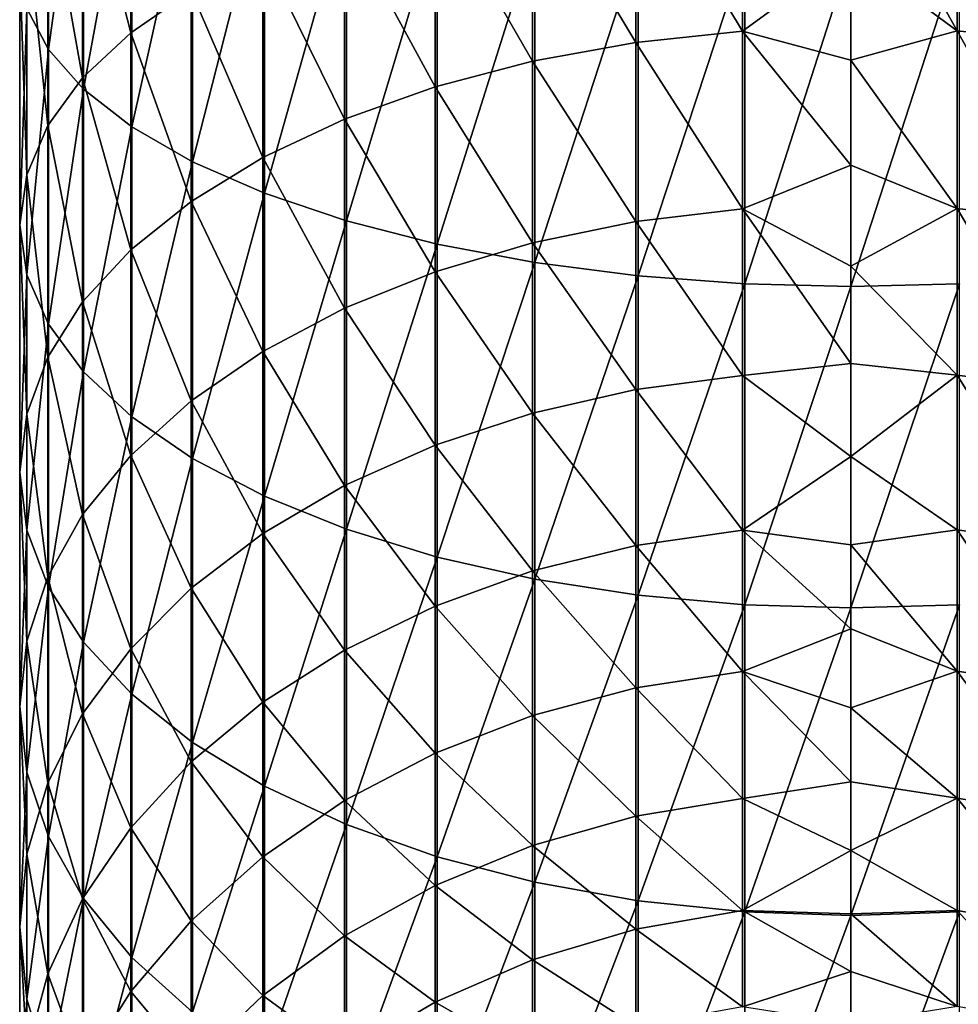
# Model space of a CAD drawing. Header units: metres. Extents: x -101 to 101, y -261 to 23.
# Tile 8 of 256: x -11 to 1, y -236 to -223. Entities that reach past the tile are written whole.
import ezdxf

# ---------------------------------------------------------------- set-up
doc = ezdxf.new("R2010")
doc.units = ezdxf.units.M
doc.layers.add('solid_505151_K2442K1000C34', color=7, linetype='CONTINUOUS')

msp = doc.modelspace()

# ---------------------------------------------------------------- linework, layer by layer
at = {"layer": 'solid_505151_K2442K1000C34'}
for points in [[(-10.903625, -222.899796, 288.378906), (-10.620324, -223.44458, 289.681763), (-10.620324, -219.678482, 291.073975)], [(-10.620324, -219.678482, 291.073975), (-10.620324, -223.44458, 289.681763), (-10.154943, -220.097061, 292.371185)], [(-10.620324, -223.44458, 289.681763), (-10.154943, -223.970413, 290.939301), (-10.154943, -220.097061, 292.371185)], [(-10.154943, -220.097061, 292.371185), (-10.154943, -223.970413, 290.939301), (-9.515462, -220.493393, 293.599365)], [(-9.531315, -220.220886, 281.97226), (-9.531315, -223.222244, 280.566559), (-10.167077, -220.719467, 283.164612)], [(-8.732143, -222.668961, 279.503693), (-9.531315, -223.222244, 280.566559), (-9.531315, -220.220886, 281.97226)], [(-10.154943, -223.970413, 290.939301), (-9.515462, -224.468277, 292.129944), (-9.515462, -220.493393, 293.599365)], [(-9.515462, -220.493393, 293.599365), (-9.515462, -224.468277, 292.129944), (-8.712843, -220.860657, 294.737518)], [(-10.167077, -220.719467, 283.164612), (-10.167077, -223.819, 281.712952), (-10.628531, -221.245819, 284.42337)], [(-9.531315, -223.222244, 280.566559), (-10.167077, -223.819, 281.712952), (-10.167077, -220.719467, 283.164612)], [(-1.435788, -220.722076, 275.763733), (-1.435788, -223.201324, 274.337891), (-2.8484, -220.851868, 276.013062)], [(0, -222.154068, 274.865082), (-1.435788, -223.201324, 274.337891), (-1.435788, -220.722076, 275.763733)], [(1.404375, -223.199127, 274.334442), (0, -222.154068, 274.865082), (0, -220.678619, 275.680267)], [(1.404375, -220.720184, 275.760101), (1.404375, -223.199127, 274.334442), (0, -220.678619, 275.680267)], [(2.817791, -223.347183, 274.568573), (1.404375, -223.199127, 274.334442), (1.404375, -220.720184, 275.760101)], [(2.817791, -220.848099, 276.005829), (2.817791, -223.347183, 274.568573), (1.404375, -220.720184, 275.760101)], [(-9.515462, -224.468277, 292.129944), (-8.712843, -224.929657, 293.233307), (-8.712843, -220.860657, 294.737518)], [(-8.712843, -220.860657, 294.737518), (-8.712843, -224.929657, 293.233307), (-7.760847, -221.192581, 295.766113)], [(-2.8484, -220.851868, 276.013062), (-2.8484, -223.351547, 274.57547), (-4.212178, -221.065765, 276.42395)], [(-1.435788, -223.201324, 274.337891), (-2.8484, -223.351547, 274.57547), (-2.8484, -220.851868, 276.013062)], [(-4.212178, -221.065765, 276.42395), (-4.212178, -223.599136, 274.96698), (-5.50374, -221.360092, 276.98938)], [(-2.8484, -223.351547, 274.57547), (-4.212178, -223.599136, 274.96698), (-4.212178, -221.065765, 276.42395)], [(-10.628531, -221.245819, 284.42337), (-10.628531, -224.44899, 282.923157), (-10.907763, -221.790909, 285.726959)], [(-10.167077, -223.819, 281.712952), (-10.628531, -224.44899, 282.923157), (-10.628531, -221.245819, 284.42337)], [(-8.712843, -224.929657, 293.233307), (-7.760847, -225.346603, 294.230469), (-7.760847, -221.192581, 295.766113)], [(-7.760847, -221.192581, 295.766113), (-7.760847, -225.346603, 294.230469), (-6.675795, -221.483444, 296.667542)], [(-5.50374, -221.360092, 276.98938), (-5.50374, -223.939819, 275.505768), (-6.700944, -221.729843, 277.699646)], [(-4.212178, -223.599136, 274.96698), (-5.50374, -223.939819, 275.505768), (-5.50374, -221.360092, 276.98938)], [(-7.760847, -225.346603, 294.230469), (-6.675795, -225.712006, 295.10434), (-6.675795, -221.483444, 296.667542)], [(-6.675795, -221.483444, 296.667542), (-6.675795, -225.712006, 295.10434), (-5.47629, -221.728302, 297.4263)], [(-10.907763, -221.790909, 285.726959), (-10.907763, -225.101425, 284.176514), (-10.999989, -222.345398, 287.05307)], [(-10.628531, -224.44899, 282.923157), (-10.907763, -225.101425, 284.176514), (-10.907763, -221.790909, 285.726959)], [(-6.700944, -221.729843, 277.699646), (-6.700944, -224.367783, 276.182526), (-7.783264, -222.168625, 278.542572)], [(-5.50374, -223.939819, 275.505768), (-6.700944, -224.367783, 276.182526), (-6.700944, -221.729843, 277.699646)], [(-6.675795, -225.712006, 295.10434), (-5.47629, -226.019577, 295.839905), (-5.47629, -221.728302, 297.4263)], [(-5.47629, -221.728302, 297.4263), (-5.47629, -226.019577, 295.839905), (-4.182898, -221.922913, 298.029388)], [(-5.47629, -226.019577, 295.839905), (-4.182898, -226.264069, 296.424591), (-4.182898, -221.922913, 298.029388)], [(-4.182898, -221.922913, 298.029388), (-4.182898, -226.264069, 296.424591), (-2.817791, -222.063965, 298.466522)], [(-4.182898, -226.264069, 296.424591), (-2.817791, -226.441254, 296.848328), (-2.817791, -222.063965, 298.466522)], [(-2.817791, -222.063965, 298.466522), (-2.817791, -226.441254, 296.848328), (-1.404375, -222.149033, 298.730133)], [(-7.783264, -222.168625, 278.542572), (-7.783264, -224.875687, 276.985718), (-8.732143, -222.668961, 279.503693)], [(-6.700944, -224.367783, 276.182526), (-7.783264, -224.875687, 276.985718), (-7.783264, -222.168625, 278.542572)], [(-2.817791, -226.441254, 296.848328), (-1.404375, -226.548126, 297.103912), (-1.404375, -222.149033, 298.730133)], [(0, -222.154068, 274.865082), (0, -223.587311, 273.977783), (-1.435788, -223.201324, 274.337891)], [(-1.404375, -222.149033, 298.730133), (-1.404375, -226.548126, 297.103912), (0, -222.176682, 298.815826)], [(-1.404375, -226.548126, 297.103912), (0, -226.58284, 297.186951), (0, -222.176682, 298.815826)], [(1.435788, -222.147781, 298.726257), (0, -222.176682, 298.815826), (0, -226.58284, 297.186951)], [(1.435788, -222.147781, 298.726257), (0, -226.58284, 297.186951), (1.435788, -226.546539, 297.100128)], [(1.404375, -223.199127, 274.334442), (0, -223.587311, 273.977783), (0, -222.154068, 274.865082)], [(-10.999989, -222.345398, 287.05307), (-10.999989, -225.765121, 285.451447), (-10.903625, -222.899796, 288.378906)], [(-10.907763, -225.101425, 284.176514), (-10.999989, -225.765121, 285.451447), (-10.999989, -222.345398, 287.05307)], [(-8.732143, -222.668961, 279.503693), (-8.732143, -225.454803, 277.90155), (-9.531315, -223.222244, 280.566559)], [(-7.783264, -224.875687, 276.985718), (-8.732143, -225.454803, 277.90155), (-8.732143, -222.668961, 279.503693)], [(-10.999989, -225.765121, 285.451447), (-10.903625, -226.42868, 286.726166), (-10.903625, -222.899796, 288.378906)], [(-10.903625, -222.899796, 288.378906), (-10.903625, -226.42868, 286.726166), (-10.620324, -223.44458, 289.681763)], [(-9.531315, -223.222244, 280.566559), (-9.531315, -226.09523, 278.914307), (-10.167077, -223.819, 281.712952)], [(-8.732143, -225.454803, 277.90155), (-9.531315, -226.09523, 278.914307), (-9.531315, -223.222244, 280.566559)], [(-1.435788, -223.201324, 274.337891), (-1.435788, -225.552338, 272.70929), (-2.8484, -223.351547, 274.57547)], [(0, -224.974808, 273.020538), (-1.435788, -225.552338, 272.70929), (-1.435788, -223.201324, 274.337891)], [(0, -223.587311, 273.977783), (0, -224.974808, 273.020538), (-1.435788, -223.201324, 274.337891)], [(1.404375, -223.199127, 274.334442), (1.404375, -225.549866, 272.706024), (0, -223.587311, 273.977783)], [(2.817791, -225.717026, 272.92691), (1.404375, -225.549866, 272.706024), (1.404375, -223.199127, 274.334442)], [(2.817791, -223.347183, 274.568573), (2.817791, -225.717026, 272.92691), (1.404375, -223.199127, 274.334442)], [(-2.8484, -223.351547, 274.57547), (-2.8484, -225.721954, 272.933411), (-4.212178, -223.599136, 274.96698)], [(-1.435788, -225.552338, 272.70929), (-2.8484, -225.721954, 272.933411), (-2.8484, -223.351547, 274.57547)], [(-10.903625, -226.42868, 286.726166), (-10.620324, -227.08075, 287.97876), (-10.620324, -223.44458, 289.681763)], [(-10.620324, -223.44458, 289.681763), (-10.620324, -227.08075, 287.97876), (-10.154943, -223.970413, 290.939301)], [(-4.212178, -223.599136, 274.96698), (-4.212178, -226.00148, 273.302826), (-5.50374, -223.939819, 275.505768)], [(-2.8484, -225.721954, 272.933411), (-4.212178, -226.00148, 273.302826), (-4.212178, -223.599136, 274.96698)], [(1.404375, -225.549866, 272.706024), (0, -224.974808, 273.020538), (0, -223.587311, 273.977783)], [(-10.167077, -223.819, 281.712952), (-10.167077, -226.785965, 280.006622), (-10.628531, -224.44899, 282.923157)], [(-9.531315, -226.09523, 278.914307), (-10.167077, -226.785965, 280.006622), (-10.167077, -223.819, 281.712952)], [(-10.620324, -227.08075, 287.97876), (-10.154943, -227.710129, 289.187805), (-10.154943, -223.970413, 290.939301)], [(-10.154943, -223.970413, 290.939301), (-10.154943, -227.710129, 289.187805), (-9.515462, -224.468277, 292.129944)], [(-5.50374, -223.939819, 275.505768), (-5.50374, -226.386124, 273.811157), (-6.700944, -224.367783, 276.182526)], [(-4.212178, -226.00148, 273.302826), (-5.50374, -226.386124, 273.811157), (-5.50374, -223.939819, 275.505768)], [(-6.700944, -224.367783, 276.182526), (-6.700944, -226.869308, 274.449677), (-7.783264, -224.875687, 276.985718)], [(-5.50374, -226.386124, 273.811157), (-6.700944, -226.869308, 274.449677), (-6.700944, -224.367783, 276.182526)], [(-10.628531, -224.44899, 282.923157), (-10.628531, -227.515182, 281.15979), (-10.907763, -225.101425, 284.176514)], [(-10.167077, -226.785965, 280.006622), (-10.628531, -227.515182, 281.15979), (-10.628531, -224.44899, 282.923157)], [(-10.154943, -227.710129, 289.187805), (-9.515462, -228.30603, 290.33255), (-9.515462, -224.468277, 292.129944)], [(-9.515462, -224.468277, 292.129944), (-9.515462, -228.30603, 290.33255), (-8.712843, -224.929657, 293.233307)], [(-9.515462, -228.30603, 290.33255), (-8.712843, -228.858246, 291.393372), (-8.712843, -224.929657, 293.233307)], [(-7.783264, -224.875687, 276.985718), (-7.783264, -227.442734, 275.207458), (-8.732143, -225.454803, 277.90155)], [(-8.712843, -224.929657, 293.233307), (-8.712843, -228.858246, 291.393372), (-7.760847, -225.346603, 294.230469)], [(-6.700944, -226.869308, 274.449677), (-7.783264, -227.442734, 275.207458), (-7.783264, -224.875687, 276.985718)], [(0, -224.974808, 273.020538), (0, -226.313156, 271.995697), (-1.435788, -225.552338, 272.70929)], [(1.404375, -225.549866, 272.706024), (0, -226.313156, 271.995697), (0, -224.974808, 273.020538)], [(-10.907763, -225.101425, 284.176514), (-10.907763, -228.270355, 282.354034), (-10.999989, -225.765121, 285.451447)], [(-10.628531, -227.515182, 281.15979), (-10.907763, -228.270355, 282.354034), (-10.907763, -225.101425, 284.176514)], [(-8.712843, -228.858246, 291.393372), (-7.760847, -229.357315, 292.352081), (-7.760847, -225.346603, 294.230469)], [(-7.760847, -225.346603, 294.230469), (-7.760847, -229.357315, 292.352081), (-6.675795, -225.712006, 295.10434)], [(-8.732143, -225.454803, 277.90155), (-8.732143, -228.096573, 276.071533), (-9.531315, -226.09523, 278.914307)], [(-7.783264, -227.442734, 275.207458), (-8.732143, -228.096573, 276.071533), (-8.732143, -225.454803, 277.90155)], [(-1.435788, -225.552338, 272.70929), (-1.435788, -227.758591, 270.889374), (-2.8484, -225.721954, 272.933411)], [(0, -227.59906, 270.905792), (-1.435788, -227.758591, 270.889374), (-1.435788, -225.552338, 272.70929)], [(0, -226.313156, 271.995697), (0, -227.59906, 270.905792), (-1.435788, -225.552338, 272.70929)], [(1.404375, -225.549866, 272.706024), (1.404375, -227.755859, 270.886322), (0, -226.313156, 271.995697)], [(2.817791, -227.940933, 271.092438), (1.404375, -227.755859, 270.886322), (1.404375, -225.549866, 272.706024)], [(2.817791, -225.717026, 272.92691), (2.817791, -227.940933, 271.092438), (1.404375, -225.549866, 272.706024)], [(-7.760847, -229.357315, 292.352081), (-6.675795, -229.794678, 293.19223), (-6.675795, -225.712006, 295.10434)], [(-6.675795, -225.712006, 295.10434), (-6.675795, -229.794678, 293.19223), (-5.47629, -226.019577, 295.839905)], [(-2.8484, -225.721954, 272.933411), (-2.8484, -227.946396, 271.098511), (-4.212178, -226.00148, 273.302826)], [(-1.435788, -227.758591, 270.889374), (-2.8484, -227.946396, 271.098511), (-2.8484, -225.721954, 272.933411)], [(-10.999989, -225.765121, 285.451447), (-10.999989, -229.038574, 283.568848), (-10.903625, -226.42868, 286.726166)], [(-10.907763, -228.270355, 282.354034), (-10.999989, -229.038574, 283.568848), (-10.999989, -225.765121, 285.451447)], [(-4.212178, -226.00148, 273.302826), (-4.212178, -228.25589, 271.443176), (-5.50374, -226.386124, 273.811157)], [(-2.8484, -227.946396, 271.098511), (-4.212178, -228.25589, 271.443176), (-4.212178, -226.00148, 273.302826)], [(-9.531315, -226.09523, 278.914307), (-9.531315, -228.819626, 277.027039), (-10.167077, -226.785965, 280.006622)], [(-8.732143, -228.096573, 276.071533), (-9.531315, -228.819626, 277.027039), (-9.531315, -226.09523, 278.914307)], [(-6.675795, -229.794678, 293.19223), (-5.47629, -230.162811, 293.899445), (-5.47629, -226.019577, 295.839905)], [(-5.47629, -226.019577, 295.839905), (-5.47629, -230.162811, 293.899445), (-4.182898, -226.264069, 296.424591)], [(-5.50374, -226.386124, 273.811157), (-5.50374, -228.681793, 271.91745), (-6.700944, -226.869308, 274.449677)], [(-4.212178, -228.25589, 271.443176), (-5.50374, -228.681793, 271.91745), (-5.50374, -226.386124, 273.811157)], [(-5.47629, -230.162811, 293.899445), (-4.182898, -230.455444, 294.461578), (-4.182898, -226.264069, 296.424591)], [(-4.182898, -226.264069, 296.424591), (-4.182898, -230.455444, 294.461578), (-2.817791, -226.441254, 296.848328)], [(1.404375, -227.755859, 270.886322), (0, -227.59906, 270.905792), (0, -226.313156, 271.995697)], [(-10.999989, -229.038574, 283.568848), (-10.903625, -229.806641, 284.783478), (-10.903625, -226.42868, 286.726166)], [(-10.903625, -226.42868, 286.726166), (-10.903625, -229.806641, 284.783478), (-10.620324, -227.08075, 287.97876)], [(-4.182898, -230.455444, 294.461578), (-2.817791, -230.667526, 294.868988), (-2.817791, -226.441254, 296.848328)], [(-2.817791, -226.441254, 296.848328), (-2.817791, -230.667526, 294.868988), (-1.404375, -226.548126, 297.103912)], [(-2.817791, -230.667526, 294.868988), (-1.404375, -230.795425, 295.114685), (-1.404375, -226.548126, 297.103912)], [(-1.404375, -226.548126, 297.103912), (-1.404375, -230.795425, 295.114685), (0, -226.58284, 297.186951)], [(-1.404375, -230.795425, 295.114685), (0, -230.83699, 295.19455), (0, -226.58284, 297.186951)], [(1.435788, -226.546539, 297.100128), (0, -226.58284, 297.186951), (0, -230.83699, 295.19455)], [(1.435788, -226.546539, 297.100128), (0, -230.83699, 295.19455), (1.435788, -230.793549, 295.111084)], [(-10.167077, -226.785965, 280.006622), (-10.167077, -229.599487, 278.057617), (-10.628531, -227.515182, 281.15979)], [(-9.531315, -228.819626, 277.027039), (-10.167077, -229.599487, 278.057617), (-10.167077, -226.785965, 280.006622)], [(-6.700944, -226.869308, 274.449677), (-6.700944, -229.216797, 272.513245), (-7.783264, -227.442734, 275.207458)], [(-5.50374, -228.681793, 271.91745), (-6.700944, -229.216797, 272.513245), (-6.700944, -226.869308, 274.449677)], [(-10.903625, -229.806641, 284.783478), (-10.620324, -230.561386, 285.97702), (-10.620324, -227.08075, 287.97876)], [(-10.620324, -227.08075, 287.97876), (-10.620324, -230.561386, 285.97702), (-10.154943, -227.710129, 289.187805)], [(-10.628531, -227.515182, 281.15979), (-10.628531, -230.422775, 279.14563), (-10.907763, -228.270355, 282.354034)], [(-10.167077, -229.599487, 278.057617), (-10.628531, -230.422775, 279.14563), (-10.628531, -227.515182, 281.15979)], [(-7.783264, -227.442734, 275.207458), (-7.783264, -229.851715, 273.220306), (-8.732143, -228.096573, 276.071533)], [(-6.700944, -229.216797, 272.513245), (-7.783264, -229.851715, 273.220306), (-7.783264, -227.442734, 275.207458)], [(0, -227.59906, 270.905792), (0, -228.829376, 269.75351), (-1.435788, -227.758591, 270.889374)], [(1.404375, -227.755859, 270.886322), (0, -228.829376, 269.75351), (0, -227.59906, 270.905792)], [(-10.620324, -230.561386, 285.97702), (-10.154943, -231.289886, 287.129059), (-10.154943, -227.710129, 289.187805)], [(-10.154943, -227.710129, 289.187805), (-10.154943, -231.289886, 287.129059), (-9.515462, -228.30603, 290.33255)], [(-1.435788, -227.758591, 270.889374), (-1.435788, -229.80455, 268.89093), (-2.8484, -227.946396, 271.098511)], [(0, -228.829376, 269.75351), (-1.435788, -229.80455, 268.89093), (-1.435788, -227.758591, 270.889374)], [(1.404375, -227.755859, 270.886322), (1.404375, -229.801575, 268.888123), (0, -228.829376, 269.75351)], [(2.817791, -230.003281, 269.078003), (1.404375, -229.801575, 268.888123), (1.404375, -227.755859, 270.886322)], [(2.817791, -227.940933, 271.092438), (2.817791, -230.003281, 269.078003), (1.404375, -227.755859, 270.886322)], [(-2.8484, -227.946396, 271.098511), (-2.8484, -230.009216, 269.083588), (-4.212178, -228.25589, 271.443176)], [(-1.435788, -229.80455, 268.89093), (-2.8484, -230.009216, 269.083588), (-2.8484, -227.946396, 271.098511)], [(-8.732143, -228.096573, 276.071533), (-8.732143, -230.575668, 274.02652), (-9.531315, -228.819626, 277.027039)], [(-7.783264, -229.851715, 273.220306), (-8.732143, -230.575668, 274.02652), (-8.732143, -228.096573, 276.071533)], [(-10.907763, -228.270355, 282.354034), (-10.907763, -231.275391, 280.272369), (-10.999989, -229.038574, 283.568848)], [(-10.628531, -230.422775, 279.14563), (-10.907763, -231.275391, 280.272369), (-10.907763, -228.270355, 282.354034)], [(-10.154943, -231.289886, 287.129059), (-9.515462, -231.979645, 288.219818), (-9.515462, -228.30603, 290.33255)], [(-9.515462, -228.30603, 290.33255), (-9.515462, -231.979645, 288.219818), (-8.712843, -228.858246, 291.393372)], [(-4.212178, -228.25589, 271.443176), (-4.212178, -230.346512, 269.401123), (-5.50374, -228.681793, 271.91745)], [(-2.8484, -230.009216, 269.083588), (-4.212178, -230.346512, 269.401123), (-4.212178, -228.25589, 271.443176)], [(-5.50374, -228.681793, 271.91745), (-5.50374, -230.810669, 269.838043), (-6.700944, -229.216797, 272.513245)], [(-4.212178, -230.346512, 269.401123), (-5.50374, -230.810669, 269.838043), (-5.50374, -228.681793, 271.91745)], [(-9.531315, -228.819626, 277.027039), (-9.531315, -231.376266, 274.918091), (-10.167077, -229.599487, 278.057617)], [(-8.732143, -230.575668, 274.02652), (-9.531315, -231.376266, 274.918091), (-9.531315, -228.819626, 277.027039)], [(-9.515462, -231.979645, 288.219818), (-8.712843, -232.61882, 289.230621), (-8.712843, -228.858246, 291.393372)], [(-8.712843, -228.858246, 291.393372), (-8.712843, -232.61882, 289.230621), (-7.760847, -229.357315, 292.352081)], [(0, -228.829376, 269.75351), (0, -230.001053, 268.541626), (-1.435788, -229.80455, 268.89093)], [(1.404375, -229.801575, 268.888123), (0, -230.001053, 268.541626), (0, -228.829376, 269.75351)], [(-10.999989, -229.038574, 283.568848), (-10.999989, -232.142715, 281.418549), (-10.903625, -229.806641, 284.783478)], [(-10.907763, -231.275391, 280.272369), (-10.999989, -232.142715, 281.418549), (-10.999989, -229.038574, 283.568848)], [(-6.700944, -229.216797, 272.513245), (-6.700944, -231.393723, 270.386902), (-7.783264, -229.851715, 273.220306)], [(-5.50374, -230.810669, 269.838043), (-6.700944, -231.393723, 270.386902), (-6.700944, -229.216797, 272.513245)], [(-8.712843, -232.61882, 289.230621), (-7.760847, -233.196487, 290.144135), (-7.760847, -229.357315, 292.352081)], [(-7.760847, -229.357315, 292.352081), (-7.760847, -233.196487, 290.144135), (-6.675795, -229.794678, 293.19223)], [(-10.167077, -229.599487, 278.057617), (-10.167077, -232.239746, 275.8797), (-10.628531, -230.422775, 279.14563)], [(-9.531315, -231.376266, 274.918091), (-10.167077, -232.239746, 275.8797), (-10.167077, -229.599487, 278.057617)], [(-10.999989, -232.142715, 281.418549), (-10.903625, -233.009872, 282.564514), (-10.903625, -229.806641, 284.783478)], [(-10.903625, -229.806641, 284.783478), (-10.903625, -233.009872, 282.564514), (-10.620324, -230.561386, 285.97702)], [(-7.783264, -229.851715, 273.220306), (-7.783264, -232.085663, 271.038239), (-8.732143, -230.575668, 274.02652)], [(-6.700944, -231.393723, 270.386902), (-7.783264, -232.085663, 271.038239), (-7.783264, -229.851715, 273.220306)], [(-7.760847, -233.196487, 290.144135), (-6.675795, -233.702713, 290.944672), (-6.675795, -229.794678, 293.19223)], [(-6.675795, -229.794678, 293.19223), (-6.675795, -233.702713, 290.944672), (-5.47629, -230.162811, 293.899445)], [(-1.435788, -229.80455, 268.89093), (-1.435788, -231.675812, 266.728058), (-2.8484, -230.009216, 269.083588)], [(0, -231.111237, 267.273193), (-1.435788, -231.675812, 266.728058), (-1.435788, -229.80455, 268.89093)], [(0, -230.001053, 268.541626), (0, -231.111237, 267.273193), (-1.435788, -229.80455, 268.89093)], [(1.404375, -229.801575, 268.888123), (1.404375, -231.672607, 266.725525), (0, -230.001053, 268.541626)], [(2.817791, -231.889526, 266.897797), (1.404375, -231.672607, 266.725525), (1.404375, -229.801575, 268.888123)], [(2.817791, -230.003281, 269.078003), (2.817791, -231.889526, 266.897797), (1.404375, -229.801575, 268.888123)], [(-2.8484, -230.009216, 269.083588), (-2.8484, -231.895905, 266.902893), (-4.212178, -230.346512, 269.401123)], [(-1.435788, -231.675812, 266.728058), (-2.8484, -231.895905, 266.902893), (-2.8484, -230.009216, 269.083588)], [(1.404375, -231.672607, 266.725525), (0, -231.111237, 267.273193), (0, -230.001053, 268.541626)], [(-6.675795, -233.702713, 290.944672), (-5.47629, -234.12883, 291.618561), (-5.47629, -230.162811, 293.899445)], [(-5.47629, -230.162811, 293.899445), (-5.47629, -234.12883, 291.618561), (-4.182898, -230.455444, 294.461578)], [(-10.628531, -230.422775, 279.14563), (-10.628531, -233.151337, 276.894836), (-10.907763, -231.275391, 280.272369)], [(-10.167077, -232.239746, 275.8797), (-10.628531, -233.151337, 276.894836), (-10.628531, -230.422775, 279.14563)], [(-4.212178, -230.346512, 269.401123), (-4.212178, -232.258636, 267.19101), (-5.50374, -230.810669, 269.838043)], [(-2.8484, -231.895905, 266.902893), (-4.212178, -232.258636, 267.19101), (-4.212178, -230.346512, 269.401123)], [(-10.903625, -233.009872, 282.564514), (-10.620324, -233.862015, 283.690613), (-10.620324, -230.561386, 285.97702)], [(-10.620324, -230.561386, 285.97702), (-10.620324, -233.862015, 283.690613), (-10.154943, -231.289886, 287.129059)], [(-5.47629, -234.12883, 291.618561), (-4.182898, -234.467545, 292.154175), (-4.182898, -230.455444, 294.461578)], [(-4.182898, -230.455444, 294.461578), (-4.182898, -234.467545, 292.154175), (-2.817791, -230.667526, 294.868988)], [(-8.732143, -230.575668, 274.02652), (-8.732143, -232.874649, 271.780945), (-9.531315, -231.376266, 274.918091)], [(-7.783264, -232.085663, 271.038239), (-8.732143, -232.874649, 271.780945), (-8.732143, -230.575668, 274.02652)], [(-4.182898, -234.467545, 292.154175), (-2.817791, -234.713028, 292.542389), (-2.817791, -230.667526, 294.868988)], [(-2.817791, -230.667526, 294.868988), (-2.817791, -234.713028, 292.542389), (-1.404375, -230.795425, 295.114685)], [(-5.50374, -230.810669, 269.838043), (-5.50374, -232.757782, 267.587494), (-6.700944, -231.393723, 270.386902)], [(-4.212178, -232.258636, 267.19101), (-5.50374, -232.757782, 267.587494), (-5.50374, -230.810669, 269.838043)], [(-2.817791, -234.713028, 292.542389), (-1.404375, -234.861084, 292.77652), (-1.404375, -230.795425, 295.114685)], [(-1.404375, -230.795425, 295.114685), (-1.404375, -234.861084, 292.77652), (0, -230.83699, 295.19455)], [(1.435788, -230.793549, 295.111084), (0, -230.83699, 295.19455), (0, -234.909195, 292.8526)], [(1.435788, -230.793549, 295.111084), (0, -234.909195, 292.8526), (1.435788, -234.858887, 292.773041)], [(-1.404375, -234.861084, 292.77652), (0, -234.909195, 292.8526), (0, -230.83699, 295.19455)], [(0, -231.111237, 267.273193), (0, -232.157196, 265.951263), (-1.435788, -231.675812, 266.728058)], [(1.404375, -231.672607, 266.725525), (0, -232.157196, 265.951263), (0, -231.111237, 267.273193)], [(-10.907763, -231.275391, 280.272369), (-10.907763, -234.095383, 277.946167), (-10.999989, -232.142715, 281.418549)], [(-10.628531, -233.151337, 276.894836), (-10.907763, -234.095383, 277.946167), (-10.907763, -231.275391, 280.272369)], [(-10.620324, -233.862015, 283.690613), (-10.154943, -234.684494, 284.777527), (-10.154943, -231.289886, 287.129059)], [(-10.154943, -231.289886, 287.129059), (-10.154943, -234.684494, 284.777527), (-9.515462, -231.979645, 288.219818)], [(-9.531315, -231.376266, 274.918091), (-9.531315, -233.747147, 272.602264), (-10.167077, -232.239746, 275.8797)], [(-8.732143, -232.874649, 271.780945), (-9.531315, -233.747147, 272.602264), (-9.531315, -231.376266, 274.918091)], [(-6.700944, -231.393723, 270.386902), (-6.700944, -233.384781, 268.085571), (-7.783264, -232.085663, 271.038239)], [(-5.50374, -232.757782, 267.587494), (-6.700944, -233.384781, 268.085571), (-6.700944, -231.393723, 270.386902)], [(-1.435788, -231.675812, 266.728058), (-1.435788, -233.359222, 264.415955), (-2.8484, -231.895905, 266.902893)], [(0, -233.136337, 264.579132), (-1.435788, -233.359222, 264.415955), (-1.435788, -231.675812, 266.728058)], [(0, -232.157196, 265.951263), (0, -233.136337, 264.579132), (-1.435788, -231.675812, 266.728058)], [(1.404375, -231.672607, 266.725525), (1.404375, -233.35582, 264.413696), (0, -232.157196, 265.951263)], [(2.817791, -233.586411, 264.5672), (1.404375, -233.35582, 264.413696), (1.404375, -231.672607, 266.725525)], [(2.817791, -231.889526, 266.897797), (2.817791, -233.586411, 264.5672), (1.404375, -231.672607, 266.725525)], [(-10.154943, -234.684494, 284.777527), (-9.515462, -235.463242, 285.806641), (-9.515462, -231.979645, 288.219818)], [(-9.515462, -231.979645, 288.219818), (-9.515462, -235.463242, 285.806641), (-8.712843, -232.61882, 289.230621)], [(-2.8484, -231.895905, 266.902893), (-2.8484, -233.593201, 264.571716), (-4.212178, -232.258636, 267.19101)], [(-1.435788, -233.359222, 264.415955), (-2.8484, -233.593201, 264.571716), (-2.8484, -231.895905, 266.902893)], [(-7.783264, -232.085663, 271.038239), (-7.783264, -234.128876, 268.676636), (-8.732143, -232.874649, 271.780945)], [(-6.700944, -233.384781, 268.085571), (-7.783264, -234.128876, 268.676636), (-7.783264, -232.085663, 271.038239)], [(-10.999989, -232.142715, 281.418549), (-10.999989, -235.055725, 279.015625), (-10.903625, -233.009872, 282.564514)], [(-10.907763, -234.095383, 277.946167), (-10.999989, -235.055725, 279.015625), (-10.999989, -232.142715, 281.418549)], [(-10.167077, -232.239746, 275.8797), (-10.167077, -234.688187, 273.488129), (-10.628531, -233.151337, 276.894836)], [(-9.531315, -233.747147, 272.602264), (-10.167077, -234.688187, 273.488129), (-10.167077, -232.239746, 275.8797)], [(1.404375, -233.35582, 264.413696), (0, -233.136337, 264.579132), (0, -232.157196, 265.951263)], [(-4.212178, -232.258636, 267.19101), (-4.212178, -233.97879, 264.82843), (-5.50374, -232.757782, 267.587494)], [(-2.8484, -233.593201, 264.571716), (-4.212178, -233.97879, 264.82843), (-4.212178, -232.258636, 267.19101)], [(-9.515462, -235.463242, 285.806641), (-8.712843, -236.184906, 286.760315), (-8.712843, -232.61882, 289.230621)], [(-8.712843, -232.61882, 289.230621), (-8.712843, -236.184906, 286.760315), (-7.760847, -233.196487, 290.144135)], [(-5.50374, -232.757782, 267.587494), (-5.50374, -234.509415, 265.181702), (-6.700944, -233.384781, 268.085571)], [(-4.212178, -233.97879, 264.82843), (-5.50374, -234.509415, 265.181702), (-5.50374, -232.757782, 267.587494)], [(-8.732143, -232.874649, 271.780945), (-8.732143, -234.977341, 269.350616), (-9.531315, -233.747147, 272.602264)], [(-7.783264, -234.128876, 268.676636), (-8.732143, -234.977341, 269.350616), (-8.732143, -232.874649, 271.780945)], [(-10.999989, -235.055725, 279.015625), (-10.903625, -236.015884, 280.084869), (-10.903625, -233.009872, 282.564514)], [(-10.903625, -233.009872, 282.564514), (-10.903625, -236.015884, 280.084869), (-10.620324, -233.862015, 283.690613)], [(-10.628531, -233.151337, 276.894836), (-10.628531, -235.681656, 274.423309), (-10.907763, -234.095383, 277.946167)], [(-10.167077, -234.688187, 273.488129), (-10.628531, -235.681656, 274.423309), (-10.628531, -233.151337, 276.894836)], [(0, -233.136337, 264.579132), (0, -234.04628, 263.160187), (-1.435788, -233.359222, 264.415955)], [(1.404375, -233.35582, 264.413696), (0, -234.04628, 263.160187), (0, -233.136337, 264.579132)], [(-8.712843, -236.184906, 286.760315), (-7.760847, -236.837097, 287.622192), (-7.760847, -233.196487, 290.144135)], [(-7.760847, -233.196487, 290.144135), (-7.760847, -236.837097, 287.622192), (-6.675795, -233.702713, 290.944672)], [(-6.700944, -233.384781, 268.085571), (-6.700944, -235.175949, 265.625458), (-7.783264, -234.128876, 268.676636)], [(-5.50374, -234.509415, 265.181702), (-6.700944, -235.175949, 265.625458), (-6.700944, -233.384781, 268.085571)], [(-1.435788, -233.359222, 264.415955), (-1.435788, -234.842926, 261.970886), (-2.8484, -233.593201, 264.571716)], [(0, -234.04628, 263.160187), (-1.435788, -234.842926, 261.970886), (-1.435788, -233.359222, 264.415955)], [(1.404375, -233.35582, 264.413696), (1.404375, -234.83934, 261.968933), (0, -234.04628, 263.160187)], [(2.817791, -235.081985, 262.10257), (1.404375, -234.83934, 261.968933), (1.404375, -233.35582, 264.413696)], [(2.817791, -233.586411, 264.5672), (2.817791, -235.081985, 262.10257), (1.404375, -233.35582, 264.413696)], [(-2.8484, -233.593201, 264.571716), (-2.8484, -235.089127, 262.106506), (-4.212178, -233.97879, 264.82843)], [(-1.435788, -234.842926, 261.970886), (-2.8484, -235.089127, 262.106506), (-2.8484, -233.593201, 264.571716)], [(-9.531315, -233.747147, 272.602264), (-9.531315, -235.915604, 270.095917), (-10.167077, -234.688187, 273.488129)], [(-8.732143, -234.977341, 269.350616), (-9.531315, -235.915604, 270.095917), (-9.531315, -233.747147, 272.602264)], [(-7.760847, -236.837097, 287.622192), (-6.675795, -237.40863, 288.377502), (-6.675795, -233.702713, 290.944672)], [(-6.675795, -233.702713, 290.944672), (-6.675795, -237.40863, 288.377502), (-5.47629, -234.12883, 291.618561)], [(-10.903625, -236.015884, 280.084869), (-10.620324, -236.959396, 281.13559), (-10.620324, -233.862015, 283.690613)], [(-10.620324, -233.862015, 283.690613), (-10.620324, -236.959396, 281.13559), (-10.154943, -234.684494, 284.777527)], [(-4.212178, -233.97879, 264.82843), (-4.212178, -235.494888, 262.330017), (-5.50374, -234.509415, 265.181702)], [(-2.8484, -235.089127, 262.106506), (-4.212178, -235.494888, 262.330017), (-4.212178, -233.97879, 264.82843)], [(0, -234.04628, 263.160187), (0, -234.884766, 261.697845), (-1.435788, -234.842926, 261.970886)], [(1.404375, -234.83934, 261.968933), (0, -234.884766, 261.697845), (0, -234.04628, 263.160187)], [(-10.907763, -234.095383, 277.946167), (-10.907763, -236.710495, 275.391815), (-10.999989, -235.055725, 279.015625)], [(-10.628531, -235.681656, 274.423309), (-10.907763, -236.710495, 275.391815), (-10.907763, -234.095383, 277.946167)], [(-7.783264, -234.128876, 268.676636), (-7.783264, -235.96698, 266.1521), (-8.732143, -234.977341, 269.350616)], [(-6.700944, -235.175949, 265.625458), (-7.783264, -235.96698, 266.1521), (-7.783264, -234.128876, 268.676636)], [(-6.675795, -237.40863, 288.377502), (-5.47629, -237.88974, 289.013275), (-5.47629, -234.12883, 291.618561)], [(-5.47629, -234.12883, 291.618561), (-5.47629, -237.88974, 289.013275), (-4.182898, -234.467545, 292.154175)], [(-5.47629, -237.88974, 289.013275), (-4.182898, -238.272141, 289.518646), (-4.182898, -234.467545, 292.154175)], [(-4.182898, -234.467545, 292.154175), (-4.182898, -238.272141, 289.518646), (-2.817791, -234.713028, 292.542389)], [(-5.50374, -234.509415, 265.181702), (-5.50374, -236.053253, 262.637543), (-6.700944, -235.175949, 265.625458)], [(-4.212178, -235.494888, 262.330017), (-5.50374, -236.053253, 262.637543), (-5.50374, -234.509415, 265.181702)], [(-10.167077, -234.688187, 273.488129), (-10.167077, -236.927582, 270.89975), (-10.628531, -235.681656, 274.423309)], [(-10.620324, -236.959396, 281.13559), (-10.154943, -237.870087, 282.14975), (-10.154943, -234.684494, 284.777527)], [(-9.531315, -235.915604, 270.095917), (-10.167077, -236.927582, 270.89975), (-10.167077, -234.688187, 273.488129)], [(-10.154943, -234.684494, 284.777527), (-10.154943, -237.870087, 282.14975), (-9.515462, -235.463242, 285.806641)], [(-4.182898, -238.272141, 289.518646), (-2.817791, -238.549301, 289.884888), (-2.817791, -234.713028, 292.542389)], [(-2.817791, -234.713028, 292.542389), (-2.817791, -238.549301, 289.884888), (-1.404375, -234.861084, 292.77652)], [(-1.435788, -234.842926, 261.970886), (-1.435788, -236.116486, 259.410095), (-2.8484, -235.089127, 262.106506)], [(-2.817791, -238.549301, 289.884888), (-1.404375, -238.716446, 290.105804), (-1.404375, -234.861084, 292.77652)], [(0, -235.64975, 260.19577), (-1.435788, -236.116486, 259.410095), (-1.435788, -234.842926, 261.970886)], [(0, -234.884766, 261.697845), (0, -235.64975, 260.19577), (-1.435788, -234.842926, 261.970886)], [(-1.404375, -234.861084, 292.77652), (-1.404375, -238.716446, 290.105804), (0, -234.909195, 292.8526)], [(1.404375, -234.83934, 261.968933), (1.404375, -236.112747, 259.408417), (0, -234.884766, 261.697845)], [(1.435788, -234.858887, 292.773041), (0, -234.909195, 292.8526), (0, -238.770767, 290.177582)], [(1.435788, -234.858887, 292.773041), (0, -238.770767, 290.177582), (1.435788, -238.713989, 290.102539)], [(2.817791, -236.365738, 259.521271), (1.404375, -236.112747, 259.408417), (1.404375, -234.83934, 261.968933)], [(2.817791, -235.081985, 262.10257), (2.817791, -236.365738, 259.521271), (1.404375, -234.83934, 261.968933)], [(-8.732143, -234.977341, 269.350616), (-8.732143, -236.868927, 266.752563), (-9.531315, -235.915604, 270.095917)], [(-7.783264, -235.96698, 266.1521), (-8.732143, -236.868927, 266.752563), (-8.732143, -234.977341, 269.350616)], [(-1.404375, -238.716446, 290.105804), (0, -238.770767, 290.177582), (0, -234.909195, 292.8526)], [(1.404375, -236.112747, 259.408417), (0, -235.64975, 260.19577), (0, -234.884766, 261.697845)], [(-10.999989, -235.055725, 279.015625), (-10.999989, -237.75708, 276.377014), (-10.903625, -236.015884, 280.084869)], [(-10.907763, -236.710495, 275.391815), (-10.999989, -237.75708, 276.377014), (-10.999989, -235.055725, 279.015625)], [(-2.8484, -235.089127, 262.106506), (-2.8484, -236.373184, 259.524597), (-4.212178, -235.494888, 262.330017)], [(-1.435788, -236.116486, 259.410095), (-2.8484, -236.373184, 259.524597), (-2.8484, -235.089127, 262.106506)], [(-6.700944, -235.175949, 265.625458), (-6.700944, -236.754623, 263.023865), (-7.783264, -235.96698, 266.1521)], [(-5.50374, -236.053253, 262.637543), (-6.700944, -236.754623, 263.023865), (-6.700944, -235.175949, 265.625458)], [(-10.154943, -237.870087, 282.14975), (-9.515462, -238.732346, 283.109985), (-9.515462, -235.463242, 285.806641)], [(-9.515462, -235.463242, 285.806641), (-9.515462, -238.732346, 283.109985), (-8.712843, -236.184906, 286.760315)], [(-4.212178, -235.494888, 262.330017), (-4.212178, -236.796249, 259.713287), (-5.50374, -236.053253, 262.637543)], [(-2.8484, -236.373184, 259.524597), (-4.212178, -236.796249, 259.713287), (-4.212178, -235.494888, 262.330017)], [(-10.628531, -235.681656, 274.423309), (-10.628531, -237.995926, 271.748413), (-10.907763, -236.710495, 275.391815)], [(-10.167077, -236.927582, 270.89975), (-10.628531, -237.995926, 271.748413), (-10.628531, -235.681656, 274.423309)], [(0, -235.64975, 260.19577), (0, -236.33934, 258.657593), (-1.435788, -236.116486, 259.410095)], [(1.404375, -236.112747, 259.408417), (0, -236.33934, 258.657593), (0, -235.64975, 260.19577)], [(-10.999989, -237.75708, 276.377014), (-10.903625, -238.803482, 277.36203), (-10.903625, -236.015884, 280.084869)], [(-10.903625, -236.015884, 280.084869), (-10.903625, -238.803482, 277.36203), (-10.620324, -236.959396, 281.13559)], [(-9.531315, -235.915604, 270.095917), (-9.531315, -237.866348, 267.416626), (-10.167077, -236.927582, 270.89975)], [(-8.732143, -236.868927, 266.752563), (-9.531315, -237.866348, 267.416626), (-9.531315, -235.915604, 270.095917)], [(-7.783264, -235.96698, 266.1521), (-7.783264, -237.587006, 263.482361), (-8.732143, -236.868927, 266.752563)], [(-6.700944, -236.754623, 263.023865), (-7.783264, -237.587006, 263.482361), (-7.783264, -235.96698, 266.1521)], [(-5.50374, -236.053253, 262.637543), (-5.50374, -237.378418, 259.972961), (-6.700944, -236.754623, 263.023865)], [(-4.212178, -236.796249, 259.713287), (-5.50374, -237.378418, 259.972961), (-5.50374, -236.053253, 262.637543)]]:
    msp.add_3dface(points, dxfattribs=at)

doc.saveas('drawing.dxf')
